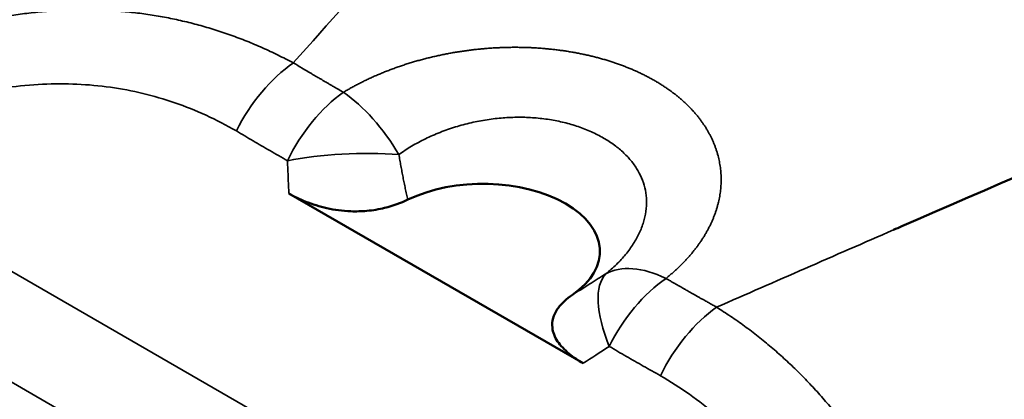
# Model space of a CAD drawing. Header units: millimetres. Extents: x 9 to 400, y 8 to 282.
# Tile 11 of 22: x 360 to 369, y 78 to 81. Entities that reach past the tile are written whole.
import ezdxf

# ---------------------------------------------------------------- set-up
doc = ezdxf.new("R2010")
doc.units = ezdxf.units.MM
doc.layers.add('Visible (ISO)', color=7, linetype='Continuous', lineweight=50)
doc.layers.add('Visible Narrow (ISO)', color=7, linetype='Continuous', lineweight=35)

msp = doc.modelspace()

# ---------------------------------------------------------------- linework, layer by layer
at = {"layer": 'Visible (ISO)'}
msp.add_line((365.1038, 78.2075), (362.5876, 79.6602), dxfattribs=at)
msp.add_ellipse((364.2463, 79.1651), major_axis=(1, 0), ratio=0.57735, start_param=5.585152, end_param=8.552016, dxfattribs=at)
for points, knots in [([(354.0033, 76.2392), (356.719, 79.1467), (359.3937, 81.8654), (363.238, 86.2689), (364.6522, 87.8883), (366.7294, 90.0587), (367.3901, 90.7802), (368.9802, 92.6208), (370.0387, 93.7618), (372.2335, 95.4796), (373.2652, 96.1704), (375.2747, 97.4913), (376.2739, 98.0947), (377.9737, 98.7613), (378.5789, 98.9441), (380.1365, 99.2857), (381.1229, 99.3856), (383.187, 99.3485), (384.2837, 99.1762), (385.7738, 98.721), (386.2139, 98.5584), (386.6439, 98.3729)], [0, 0, 0, 0, 1.478629, 1.478629, 2.233942, 2.233942, 2.676216, 2.676216, 3.197311, 3.197311, 3.655058, 3.655058, 4.034485, 4.034485, 4.225927, 4.225927, 4.517764, 4.517764, 4.845347, 4.845347, 4.985547, 4.985547, 4.985547, 4.985547]), ([(399.6771, 86.9193), (399.677, 85.8462), (399.5141, 84.6825), (398.8511, 82.5972), (398.3949, 81.6449), (397.3263, 79.9161), (396.7327, 79.1229), (395.3131, 77.4144), (394.4633, 76.5183), (391.9219, 74.0906), (390.0861, 72.6492), (386.8065, 70.8422), (385.4354, 70.2756), (383.0685, 69.4674), (382.0857, 69.1779), (380.1999, 68.5515), (379.2144, 68.201), (375.3277, 66.7735), (372.3637, 65.5967), (367.3447, 63.7924), (365.3921, 63.0935), (363.4046, 62.2452)], [0, 0, 0, 0, 0.36327, 0.36327, 0.680504, 0.680504, 0.974046, 0.974046, 1.353882, 1.353882, 2.060051, 2.060051, 2.498862, 2.498862, 2.87322, 2.87322, 3.267976, 3.267976, 4.45231, 4.45231, 5.247447, 5.247447, 5.247447, 5.247447]), ([(367.758, 79.3491), (367.7813, 79.3592), (367.8045, 79.3693), (369.3331, 80.0348), (370.8525, 80.6885), (372.4469, 81.2257)], [0, 0, 0, 0, 0.015206, 0.015206, 1, 1, 1, 1]), ([(363.6035, 79.6074), (363.5438, 79.5785), (363.4778, 79.5541), (363.3573, 79.5248), (363.3068, 79.5163), (363.2086, 79.5074), (363.1623, 79.5062), (363.0461, 79.5105), (362.9779, 79.5196), (362.8487, 79.5483), (362.7883, 79.5674), (362.6804, 79.6108), (362.6322, 79.6345), (362.5876, 79.6602)], [0.000001, 0.000001, 0.000001, 0.000001, 0.0234092, 0.0234092, 0.0392662, 0.0392662, 0.053234, 0.053234, 0.0742484, 0.0742484, 0.094795, 0.094795, 0.1136857, 0.1136857, 0.1136857, 0.1136857]), ([(365.1038, 78.2075), (365.0592, 78.2332), (365.0181, 78.2611), (364.943, 78.3234), (364.9099, 78.3583), (364.8602, 78.4329), (364.8444, 78.4722), (364.837, 78.5393), (364.8391, 78.5661), (364.8546, 78.6227), (364.8693, 78.6519), (364.9201, 78.7215), (364.9622, 78.7595), (365.0124, 78.794)], [0.000001, 0.000001, 0.000001, 0.000001, 0.0189093, 0.0189093, 0.0394798, 0.0394798, 0.0604974, 0.0604974, 0.0744746, 0.0744746, 0.0903424, 0.0903424, 0.1137589, 0.1137589, 0.1137589, 0.1137589])]:
    msp.add_open_spline(points, degree=3, knots=knots, dxfattribs=at)
at = {"layer": 'Visible Narrow (ISO)'}
for p, q in [((367.5932, 74.735), (358.538, 79.9631)), ((357.7658, 79.4607), (367.2579, 73.9804))]:
    msp.add_line(p, q, dxfattribs=at)
for centre, major_axis, ratio, start_param, end_param in [((362.6921, 80.0073), (-0.5078, -0.8615), 0.577264, 4.031558, 4.831857), ((363.1289, 79.7528), (0.4923, 0.8704), 0.578011, 0.881048, 1.679977), ((363.1289, 79.7528), (-0.5118, 0.8591), 0.466038, 5.486372, 5.491564), ((363.1289, 79.7528), (-0.5118, 0.8591), 0.466038, 4.714571, 5.486372), ((363.1289, 79.7528), (-0.9994, -0.0352), 0.247702, 4.292718, 5.290924), ((365.8796, 78.1646), (-0.6302, 0.7764), 0.562494, 5.4066, 6.18353), ((365.8796, 78.1646), (-0.5559, 0.8313), 0.401687, 0.089947, 1.088159), ((365.8796, 78.1646), (-0.5075, -0.8617), 0.576674, 4.032731, 4.83166), ((366.3183, 77.9137), (-0.4922, -0.8705), 0.577406, 4.021193, 4.821492), ((365.4969, 78.606), (-1.0526, -0.7347), 0.087756, 1.127618, 1.346698)]:
    msp.add_ellipse(centre, major_axis=major_axis, ratio=ratio, start_param=start_param, end_param=end_param, dxfattribs=at)
for points, knots in [([(399.6771, 86.9193), (399.6771, 86.8054), (399.6024, 86.6836), (399.4513, 86.5595), (399.1079, 86.2774), (398.3699, 85.9833), (397.3194, 85.1235), (396.4193, 84.3867), (395.2897, 83.2346), (394.1215, 82.2515), (392.9448, 81.2611), (391.7288, 80.4423), (390.3907, 79.6872), (389.0099, 78.908), (387.4992, 78.1966), (386.0202, 77.4921), (384.5429, 76.7885), (383.0974, 76.0918), (381.6853, 75.2765), (380.2504, 74.4482), (378.8501, 73.4975), (377.4214, 72.6097), (376.0198, 71.7386), (374.5909, 70.9281), (373.1576, 70.1479), (371.7392, 69.3759), (370.3164, 68.6336), (368.8937, 67.8913), (367.699, 67.268), (366.5042, 66.6446), (365.312, 66.0037)], [0.1374957, 0.1374957, 0.1374957, 0.1374957, 0.182957, 0.182957, 0.182957, 0.2862952, 0.2862952, 0.2862952, 0.3748498, 0.3748498, 0.3748498, 0.4640566, 0.4640566, 0.4640566, 0.5561033, 0.5561033, 0.5561033, 0.6480442, 0.6480442, 0.6480442, 0.7414635, 0.7414635, 0.7414635, 0.8331203, 0.8331203, 0.8331203, 0.9238269, 0.9238269, 0.9238269, 1, 1, 1, 1]), ([(358.5098, 80.5594), (358.5367, 80.5748), (358.5636, 80.59), (358.6173, 80.6198), (358.6442, 80.6344), (358.6978, 80.6631), (358.7246, 80.6771), (358.7782, 80.7047), (358.8049, 80.7181), (358.8584, 80.7446), (358.8851, 80.7575), (358.9385, 80.7829), (358.9652, 80.7953), (359.0185, 80.8195), (359.0452, 80.8314), (359.0985, 80.8546), (359.1251, 80.866), (359.1783, 80.8881), (359.2048, 80.8989), (359.2578, 80.9199), (359.2843, 80.9302), (359.3371, 80.9501), (359.3634, 80.9598), (359.416, 80.9786), (359.4422, 80.9878), (359.4946, 81.0056), (359.5207, 81.0142), (359.5728, 81.0309), (359.5988, 81.039), (359.6507, 81.0547), (359.6766, 81.0623), (359.7282, 81.0769), (359.754, 81.0839), (359.8053, 81.0975), (359.8309, 81.104), (359.8819, 81.1166), (359.9073, 81.1226), (359.958, 81.1341), (359.9833, 81.1396), (360.0337, 81.1501), (360.0589, 81.1551), (360.109, 81.1646), (360.1341, 81.1691), (360.1841, 81.1776), (360.2091, 81.1816), (360.2589, 81.1892), (360.2838, 81.1928), (360.3335, 81.1994), (360.3584, 81.2025), (360.408, 81.2082), (360.4328, 81.2108), (360.4823, 81.2156), (360.5071, 81.2177), (360.5565, 81.2215), (360.5811, 81.2232), (360.6303, 81.2261), (360.6549, 81.2273), (360.7039, 81.2292), (360.7284, 81.23), (360.7773, 81.231), (360.8017, 81.2313), (360.8504, 81.2314), (360.8746, 81.2312), (360.9231, 81.2304), (360.9473, 81.2297), (360.9956, 81.228), (361.0197, 81.2269), (361.0677, 81.2243), (361.0917, 81.2227), (361.1395, 81.2192), (361.1634, 81.2172), (361.211, 81.2128), (361.2347, 81.2103), (361.282, 81.205), (361.3056, 81.2021), (361.3527, 81.1958), (361.3762, 81.1925), (361.423, 81.1854), (361.4464, 81.1816), (361.493, 81.1736), (361.5163, 81.1694), (361.5627, 81.1605), (361.5859, 81.1558), (361.6322, 81.146), (361.6553, 81.1408), (361.7015, 81.1301), (361.7246, 81.1245), (361.7707, 81.1129), (361.7937, 81.1069), (361.8397, 81.0943), (361.8626, 81.0878), (361.9085, 81.0743), (361.9314, 81.0674), (361.9771, 81.053), (361.9999, 81.0456), (362.0455, 81.0302), (362.0683, 81.0224), (362.1137, 81.0061), (362.1364, 80.9978), (362.1816, 80.9807), (362.2042, 80.9719), (362.2492, 80.9538), (362.2717, 80.9446), (362.3166, 80.9256), (362.3389, 80.9159), (362.3836, 80.896), (362.4059, 80.8859), (362.4503, 80.8651), (362.4723, 80.8546), (362.516, 80.8331), (362.5377, 80.8222), (362.5812, 80.7999), (362.6029, 80.7885), (362.6251, 80.7772)], [0.0000038, 0.0000038, 0.0000038, 0.0000038, 0.0178571, 0.0178571, 0.0357143, 0.0357143, 0.0535714, 0.0535714, 0.0714286, 0.0714286, 0.0892857, 0.0892857, 0.1071429, 0.1071429, 0.125, 0.125, 0.1428571, 0.1428571, 0.1607143, 0.1607143, 0.1785714, 0.1785714, 0.1964286, 0.1964286, 0.2142857, 0.2142857, 0.2321429, 0.2321429, 0.25, 0.25, 0.2678571, 0.2678571, 0.2857143, 0.2857143, 0.3035714, 0.3035714, 0.3214286, 0.3214286, 0.3392857, 0.3392857, 0.3571429, 0.3571429, 0.375, 0.375, 0.3928571, 0.3928571, 0.4107143, 0.4107143, 0.4285714, 0.4285714, 0.4464286, 0.4464286, 0.4642857, 0.4642857, 0.4821429, 0.4821429, 0.5, 0.5, 0.5178571, 0.5178571, 0.5357143, 0.5357143, 0.5535714, 0.5535714, 0.5714286, 0.5714286, 0.5892857, 0.5892857, 0.6071429, 0.6071429, 0.625, 0.625, 0.6428571, 0.6428571, 0.6607143, 0.6607143, 0.6785714, 0.6785714, 0.6964286, 0.6964286, 0.7142857, 0.7142857, 0.7321429, 0.7321429, 0.75, 0.75, 0.7678571, 0.7678571, 0.7857143, 0.7857143, 0.8035714, 0.8035714, 0.8214286, 0.8214286, 0.8392857, 0.8392857, 0.8571429, 0.8571429, 0.875, 0.875, 0.8928571, 0.8928571, 0.9107143, 0.9107143, 0.9285714, 0.9285714, 0.9464286, 0.9464286, 0.9642857, 0.9642857, 0.9821429, 0.9821429, 0.9999368, 0.9999368, 0.9999368, 0.9999368]), ([(363.0541, 80.5261), (363.0645, 80.5323), (363.0749, 80.5385), (363.096, 80.5506), (363.1066, 80.5567), (363.1279, 80.5686), (363.1387, 80.5744), (363.1604, 80.5861), (363.1713, 80.5918), (363.1932, 80.6032), (363.2154, 80.6144), (363.249, 80.6308), (363.283, 80.6468), (363.3175, 80.6624), (363.3524, 80.6775), (363.3876, 80.6922), (363.4232, 80.7065), (363.4591, 80.7203), (363.4954, 80.7337), (363.5198, 80.7423), (363.5443, 80.7508), (363.569, 80.7591), (363.6062, 80.7711), (363.6437, 80.7826), (363.6689, 80.79), (363.6942, 80.7972), (363.7069, 80.8007), (363.7324, 80.8076), (363.758, 80.8144), (363.7966, 80.824), (363.8354, 80.8331), (363.8744, 80.8418), (363.9136, 80.8499), (363.9398, 80.855), (363.9661, 80.86), (363.9793, 80.8624), (364.0057, 80.867), (364.019, 80.8692), (364.0455, 80.8734), (364.0721, 80.8775), (364.1121, 80.8832), (364.1388, 80.8866), (364.1656, 80.8898), (364.179, 80.8913), (364.2058, 80.8942), (364.2192, 80.8956), (364.2461, 80.8981), (364.2596, 80.8993), (364.2865, 80.9015), (364.3134, 80.9035), (364.3538, 80.906), (364.3942, 80.9079), (364.4345, 80.9093), (364.4749, 80.9102), (364.5018, 80.9105), (364.5286, 80.9105), (364.542, 80.9104), (364.5688, 80.9101), (364.5955, 80.9097), (364.6356, 80.9084), (364.6754, 80.9066), (364.7152, 80.9043), (364.7547, 80.9014), (364.7941, 80.898), (364.8332, 80.8941), (364.8591, 80.8911), (364.885, 80.888), (364.9108, 80.8847), (364.9491, 80.8792), (364.9745, 80.8752), (364.9998, 80.8711), (365.0124, 80.8689), (365.0374, 80.8644), (365.0499, 80.8621), (365.0747, 80.8572), (365.0871, 80.8547), (365.1117, 80.8496), (365.1239, 80.8469), (365.1483, 80.8414), (365.1604, 80.8386), (365.1844, 80.8328), (365.1964, 80.8298), (365.2202, 80.8237), (365.232, 80.8205), (365.2556, 80.8141), (365.2789, 80.8075), (365.3135, 80.7972), (365.3363, 80.79), (365.3589, 80.7827), (365.3701, 80.7789), (365.3924, 80.7713), (365.4145, 80.7635), (365.4363, 80.7555), (365.4579, 80.7473), (365.4686, 80.7431), (365.4898, 80.7346), (365.5109, 80.726), (365.542, 80.7127), (365.5624, 80.7035), (365.5826, 80.6942), (365.5926, 80.6895), (365.6124, 80.68), (365.632, 80.6703), (365.6609, 80.6554), (365.6892, 80.6401), (365.7169, 80.6245), (365.7441, 80.6084), (365.7707, 80.592), (365.7967, 80.5752), (365.8222, 80.558), (365.8471, 80.5404), (365.8714, 80.5225), (365.8872, 80.5102), (365.9029, 80.4979), (365.9183, 80.4854), (365.9408, 80.4664), (365.9627, 80.447), (365.9768, 80.4338), (365.9908, 80.4205), (365.9976, 80.4138), (366.0111, 80.4003), (366.0178, 80.3935), (366.0308, 80.3798), (366.0373, 80.3729), (366.0499, 80.3589), (366.0561, 80.3519), (366.0683, 80.3377), (366.0743, 80.3305), (366.086, 80.3162), (366.0975, 80.3017), (366.1085, 80.287), (366.1192, 80.2722), (366.1245, 80.2647), (366.1348, 80.2498), (366.1398, 80.2422), (366.1496, 80.2271), (366.1544, 80.2194), (366.1637, 80.2041), (366.1682, 80.1964), (366.1771, 80.1808), (366.1813, 80.173), (366.1896, 80.1574), (366.1977, 80.1416), (366.209, 80.1177), (366.2195, 80.0936), (366.2292, 80.0693), (366.2382, 80.0448), (366.2463, 80.0201), (366.2537, 79.9953), (366.2602, 79.9703), (366.266, 79.9451), (366.2692, 79.9283), (366.2723, 79.9114), (366.2736, 79.9029), (366.2761, 79.8859), (366.2783, 79.8689), (366.2807, 79.8433), (366.2818, 79.8262), (366.2827, 79.809), (366.2829, 79.8004), (366.2832, 79.7833), (366.2832, 79.7747), (366.2829, 79.7574), (366.2824, 79.7402), (366.2813, 79.7229), (366.2799, 79.7057), (366.2791, 79.6971), (366.2772, 79.6798), (366.275, 79.6625), (366.2709, 79.6366), (366.266, 79.6108), (366.2603, 79.5849), (366.2537, 79.5591), (366.2464, 79.5333), (366.2382, 79.5076), (366.2293, 79.482), (366.2195, 79.4564), (366.209, 79.431), (366.1977, 79.4056), (366.1855, 79.3804), (366.1726, 79.3553), (366.159, 79.3303), (366.1445, 79.3055), (366.1293, 79.2808), (366.1133, 79.2562), (366.0966, 79.2318), (366.0791, 79.2076), (366.0608, 79.1836), (366.0418, 79.1597), (366.0221, 79.1361), (366.0016, 79.1127), (365.9804, 79.0895), (365.9585, 79.0665), (365.9434, 79.0513), (365.9281, 79.0362), (365.9125, 79.0212), (365.8965, 79.0064), (365.8802, 78.9916), (365.872, 78.9843), (365.8552, 78.9697), (365.8468, 78.9624), (365.8296, 78.9481), (365.8209, 78.9409), (365.8121, 78.9338)], [0, 0, 0, 0, 0.0068493, 0.0068493, 0.0136986, 0.0136986, 0.0205479, 0.0205479, 0.0273973, 0.0273973, 0.0342466, 0.0410959, 0.0479452, 0.0547945, 0.0616438, 0.0684932, 0.0753425, 0.0821918, 0.0890411, 0.0958904, 0.0958904, 0.1027397, 0.109589, 0.1164384, 0.1232877, 0.1232877, 0.130137, 0.130137, 0.1369863, 0.1438356, 0.1506849, 0.1575342, 0.1643836, 0.1712329, 0.1712329, 0.1780822, 0.1780822, 0.1849315, 0.1849315, 0.1917808, 0.1986301, 0.2054795, 0.2054795, 0.2123288, 0.2123288, 0.2191781, 0.2191781, 0.2260274, 0.2260274, 0.2328767, 0.239726, 0.2465753, 0.2534247, 0.260274, 0.2671233, 0.2671233, 0.2739726, 0.2739726, 0.2808219, 0.2876712, 0.2945205, 0.3013699, 0.3082192, 0.3150685, 0.3219178, 0.3287671, 0.3287671, 0.3356164, 0.3424658, 0.3493151, 0.3493151, 0.3561644, 0.3561644, 0.3630137, 0.3630137, 0.369863, 0.369863, 0.3767123, 0.3767123, 0.3835616, 0.3835616, 0.390411, 0.390411, 0.3972603, 0.3972603, 0.4041096, 0.4109589, 0.4178082, 0.4178082, 0.4246575, 0.4246575, 0.4315068, 0.4383562, 0.4383562, 0.4452055, 0.4452055, 0.4520548, 0.4589041, 0.4657534, 0.4657534, 0.4726027, 0.4726027, 0.4794521, 0.4863014, 0.4931507, 0.5, 0.5068493, 0.5136986, 0.5205479, 0.5273973, 0.5342466, 0.5410959, 0.5479452, 0.5479452, 0.5547945, 0.5616438, 0.5684932, 0.5753425, 0.5753425, 0.5821918, 0.5821918, 0.5890411, 0.5890411, 0.5958904, 0.5958904, 0.6027397, 0.6027397, 0.609589, 0.609589, 0.6164384, 0.6232877, 0.6232877, 0.630137, 0.630137, 0.6369863, 0.6369863, 0.6438356, 0.6438356, 0.6506849, 0.6506849, 0.6575342, 0.6575342, 0.6643836, 0.6712329, 0.6780822, 0.6849315, 0.6917808, 0.6986301, 0.7054795, 0.7123288, 0.7191781, 0.7260274, 0.7260274, 0.7328767, 0.7328767, 0.739726, 0.7465753, 0.7534247, 0.7534247, 0.760274, 0.760274, 0.7671233, 0.7671233, 0.7739726, 0.7808219, 0.7808219, 0.7876712, 0.7876712, 0.7945205, 0.8013699, 0.8082192, 0.8150685, 0.8219178, 0.8287671, 0.8356164, 0.8424658, 0.8493151, 0.8561644, 0.8630137, 0.869863, 0.8767123, 0.8835616, 0.890411, 0.8972603, 0.9041096, 0.9109589, 0.9178082, 0.9246575, 0.9315068, 0.9383562, 0.9452055, 0.9520548, 0.9589041, 0.9657534, 0.9657534, 0.9726027, 0.9794521, 0.9794521, 0.9863014, 0.9863014, 0.9931507, 0.9931507, 0.9999998, 0.9999998, 0.9999998, 0.9999998]), ([(362.6251, 80.7772), (362.6292, 80.7754), (362.6328, 80.7732), (362.6364, 80.771), (362.6425, 80.7673), (362.6486, 80.7636), (362.6547, 80.7599), (362.6685, 80.7515), (362.6822, 80.7433), (362.6959, 80.7352), (362.7153, 80.7236), (362.7345, 80.7123), (362.7534, 80.7011), (362.7604, 80.697), (362.7674, 80.6929), (362.7742, 80.6889), (362.778, 80.6866), (362.7818, 80.6844), (362.7856, 80.6822), (362.7993, 80.6741), (362.8127, 80.6662), (362.826, 80.6583), (362.8366, 80.6521), (362.8471, 80.6459), (362.8575, 80.6397), (362.8709, 80.6319), (362.8843, 80.624), (362.8976, 80.6162), (362.903, 80.6131), (362.9083, 80.61), (362.9136, 80.6068), (362.9218, 80.6021), (362.93, 80.5973), (362.9382, 80.5926), (362.9459, 80.5881), (362.9536, 80.5837), (362.9613, 80.5792), (362.9711, 80.5736), (362.9809, 80.5679), (362.9908, 80.5623), (363.0061, 80.5535), (363.0215, 80.5447), (363.0369, 80.5359), (363.0426, 80.5327), (363.0484, 80.5294), (363.0541, 80.5261)], [0.0000426, 0.0000426, 0.0000426, 0.0000426, 0.023579, 0.023579, 0.023579, 0.063843, 0.063843, 0.063843, 0.1553184, 0.1553184, 0.1553184, 0.2853351, 0.2853351, 0.2853351, 0.3333333, 0.3333333, 0.3333333, 0.3598835, 0.3598835, 0.3598835, 0.4556713, 0.4556713, 0.4556713, 0.5313849, 0.5313849, 0.5313849, 0.6281791, 0.6281791, 0.6281791, 0.6666667, 0.6666667, 0.6666667, 0.72547, 0.72547, 0.72547, 0.7802282, 0.7802282, 0.7802282, 0.8502034, 0.8502034, 0.8502034, 0.9592965, 0.9592965, 0.9592965, 0.99987, 0.99987, 0.99987, 0.99987]), ([(362.1378, 80.1957), (362.053, 80.2444), (361.8806, 80.3332), (361.6121, 80.4405), (361.339, 80.5201), (361.0619, 80.5729), (360.7765, 80.5995), (360.4817, 80.5994), (360.1799, 80.5717), (359.8732, 80.516), (359.5535, 80.4294), (359.2229, 80.3102), (358.8849, 80.1576), (358.6544, 80.032), (358.538, 79.9631)], [0, 0, 0, 0, 0.0833333, 0.1666667, 0.25, 0.3333333, 0.4166667, 0.5, 0.5833333, 0.6666667, 0.75, 0.8333333, 0.9166667, 0.9999997, 0.9999997, 0.9999997, 0.9999997]), ([(365.2775, 80.1347), (365.2445, 80.1538), (365.2097, 80.1715), (365.1372, 80.2041), (365.0995, 80.2189), (365.0217, 80.2454), (364.9817, 80.2571), (364.8998, 80.2772), (364.858, 80.2856), (364.773, 80.299), (364.7298, 80.3041), (364.6422, 80.3108), (364.5979, 80.3124), (364.5085, 80.3123), (364.4634, 80.3105), (364.3729, 80.3035), (364.3274, 80.2983), (364.2363, 80.2843), (364.1908, 80.2756), (364.1003, 80.2548), (364.0554, 80.2427), (363.9666, 80.2152), (363.9227, 80.1998), (363.8369, 80.166), (363.795, 80.1475), (363.7137, 80.1078), (363.6743, 80.0866), (363.5987, 80.0416), (363.5625, 80.018), (363.5281, 79.9932)], [0, 0, 0, 0, 0.071429, 0.071429, 0.142857, 0.142857, 0.214286, 0.214286, 0.285714, 0.285714, 0.357143, 0.357143, 0.428571, 0.428571, 0.5, 0.5, 0.571429, 0.571429, 0.642857, 0.642857, 0.714286, 0.714286, 0.785714, 0.785714, 0.857143, 0.857143, 0.928571, 0.928571, 1, 1, 1, 1]), ([(362.1378, 80.1957), (362.1853, 80.167), (362.281, 80.11), (362.4233, 80.0272), (362.5239, 79.9698), (362.5751, 79.9408)], [0, 0, 0, 0, 0.3333333, 0.6666667, 0.9999789, 0.9999789, 0.9999789, 0.9999789]), ([(365.296, 78.9725), (365.3285, 78.9984), (365.3591, 79.0253), (365.4161, 79.0809), (365.4426, 79.1096), (365.4909, 79.1684), (365.5128, 79.1984), (365.5517, 79.2593), (365.5687, 79.2901), (365.5978, 79.3522), (365.6097, 79.3834), (365.6286, 79.4455), (365.6354, 79.4766), (365.6441, 79.5381), (365.6459, 79.5686), (365.6444, 79.6287), (365.6412, 79.6584), (365.6298, 79.7167), (365.6217, 79.7453), (365.6006, 79.8013), (365.5876, 79.8287), (365.5568, 79.8821), (365.539, 79.9082), (365.4988, 79.9586), (365.4763, 79.983), (365.4268, 80.0299), (365.3998, 80.0525), (365.3417, 80.0953), (365.3105, 80.1157), (365.2775, 80.1347)], [0, 0, 0, 0, 0.071429, 0.071429, 0.142857, 0.142857, 0.214286, 0.214286, 0.285714, 0.285714, 0.357143, 0.357143, 0.428571, 0.428571, 0.5, 0.5, 0.571429, 0.571429, 0.642857, 0.642857, 0.714286, 0.714286, 0.785714, 0.785714, 0.857143, 0.857143, 0.928571, 0.928571, 1, 1, 1, 1]), ([(363.5281, 79.9932), (363.5309, 79.9767), (363.5336, 79.9604), (363.5392, 79.9277), (363.5421, 79.9115), (363.5479, 79.8791), (363.5509, 79.863), (363.5569, 79.8308), (363.56, 79.8147), (363.5662, 79.7827), (363.5694, 79.7667), (363.5759, 79.7348), (363.5792, 79.7189), (363.5859, 79.687), (363.5893, 79.6711), (363.5963, 79.6393), (363.5999, 79.6234), (363.6036, 79.6074)], [0.000006, 0.000006, 0.000006, 0.000006, 0.125, 0.125, 0.25, 0.25, 0.375, 0.375, 0.5, 0.5, 0.625, 0.625, 0.75, 0.75, 0.875, 0.875, 1, 1, 1, 1]), ([(362.5876, 79.6602), (362.5857, 79.6957), (362.5838, 79.7325), (362.582, 79.7705), (362.5817, 79.7786), (362.5813, 79.7868), (362.5809, 79.795), (362.5793, 79.8312), (362.5778, 79.8685), (362.5764, 79.9069), (362.5759, 79.9181), (362.5755, 79.9294), (362.5751, 79.9408)], [0, 0, 0, 0, 0.4120821, 0.4120821, 0.4120821, 0.5, 0.5, 0.5, 0.8869517, 0.8869517, 0.8869517, 1, 1, 1, 1]), ([(365.0124, 78.794), (365.024, 78.8011), (365.0356, 78.8082), (365.0589, 78.8225), (365.0706, 78.8297), (365.094, 78.8442), (365.1057, 78.8515), (365.1293, 78.8662), (365.141, 78.8736), (365.1647, 78.8885), (365.1765, 78.896), (365.2002, 78.911), (365.2121, 78.9186), (365.236, 78.9338), (365.2479, 78.9415), (365.2719, 78.9569), (365.2839, 78.9647), (365.296, 78.9725)], [0.0000008, 0.0000008, 0.0000008, 0.0000008, 0.125, 0.125, 0.25, 0.25, 0.375, 0.375, 0.5, 0.5, 0.625, 0.625, 0.75, 0.75, 0.875, 0.875, 1, 1, 1, 1]), ([(365.8121, 78.9338), (365.8191, 78.9297), (365.826, 78.9256), (365.833, 78.9216), (365.8439, 78.9152), (365.8547, 78.9089), (365.8655, 78.9026), (365.8793, 78.8946), (365.893, 78.8866), (365.9067, 78.8787), (365.9205, 78.8707), (365.9342, 78.8628), (365.9478, 78.8551), (365.9527, 78.8522), (365.9577, 78.8494), (365.9626, 78.8466), (365.9653, 78.845), (365.9681, 78.8435), (365.9708, 78.8419), (365.9806, 78.8363), (365.9904, 78.8307), (366.0001, 78.8252), (366.0139, 78.8175), (366.0274, 78.8098), (366.0409, 78.8022), (366.0583, 78.7924), (366.0755, 78.7827), (366.0927, 78.773), (366.0968, 78.7707), (366.1009, 78.7684), (366.1049, 78.7661), (366.1183, 78.7586), (366.1315, 78.7511), (366.1449, 78.7435), (366.1548, 78.738), (366.1647, 78.7324), (366.1746, 78.7268), (366.1873, 78.7197), (366.2, 78.7126), (366.2127, 78.7056), (366.2234, 78.6997), (366.2342, 78.6938), (366.2446, 78.6875)], [0, 0, 0, 0, 0.0451307, 0.0451307, 0.0451307, 0.1161161, 0.1161161, 0.1161161, 0.2071589, 0.2071589, 0.2071589, 0.2995361, 0.2995361, 0.2995361, 0.3333333, 0.3333333, 0.3333333, 0.3520501, 0.3520501, 0.3520501, 0.41945, 0.41945, 0.41945, 0.5149387, 0.5149387, 0.5149387, 0.6376477, 0.6376477, 0.6376477, 0.6666667, 0.6666667, 0.6666667, 0.761837, 0.761837, 0.761837, 0.8323492, 0.8323492, 0.8323492, 0.9229861, 0.9229861, 0.9229861, 0.9999516, 0.9999516, 0.9999516, 0.9999516]), ([(366.2446, 78.6875), (366.2644, 78.6745), (366.2847, 78.6617), (366.3048, 78.6487), (366.3251, 78.6356), (366.3452, 78.6222), (366.3653, 78.6088), (366.3853, 78.5953), (366.4051, 78.5816), (366.4249, 78.5678), (366.4446, 78.5539), (366.4643, 78.5398), (366.4838, 78.5256), (366.5033, 78.5114), (366.5227, 78.497), (366.5419, 78.4824), (366.5612, 78.4678), (366.5803, 78.453), (366.5993, 78.438), (366.6182, 78.4231), (366.6371, 78.4079), (366.6558, 78.3926), (366.6745, 78.3773), (366.6931, 78.3618), (366.7116, 78.3461), (366.73, 78.3305), (366.7484, 78.3146), (366.7665, 78.2986), (366.7847, 78.2826), (366.8028, 78.2664), (366.8207, 78.2501), (366.8386, 78.2337), (366.8564, 78.2172), (366.874, 78.2005), (366.8916, 78.1838), (366.9091, 78.1669), (366.9265, 78.1499), (366.9438, 78.1329), (366.9611, 78.1157), (366.9781, 78.0983), (366.9952, 78.081), (367.0121, 78.0635), (367.0289, 78.0458), (367.0457, 78.0281), (367.0623, 78.0103), (367.0789, 77.9922), (367.0954, 77.9742), (367.1117, 77.9561), (367.128, 77.9377), (367.1442, 77.9194), (367.1603, 77.9009), (367.1762, 77.8822), (367.1922, 77.8636), (367.208, 77.8447), (367.2237, 77.8257), (367.2395, 77.8067), (367.255, 77.7874), (367.2705, 77.768), (367.286, 77.7486), (367.3014, 77.729), (367.3166, 77.7092), (367.3319, 77.6894), (367.347, 77.6694), (367.362, 77.6493), (367.377, 77.6291), (367.3919, 77.6087), (367.4067, 77.5881), (367.4214, 77.5676), (367.4361, 77.5468), (367.4506, 77.5259), (367.4651, 77.505), (367.4795, 77.4838), (367.4938, 77.4625), (367.5081, 77.4412), (367.5222, 77.4197), (367.5362, 77.398), (367.5502, 77.3764), (367.5641, 77.3545), (367.5779, 77.3325), (367.5916, 77.3104), (367.6052, 77.2882), (367.6187, 77.2658), (367.6322, 77.2434), (367.6456, 77.2208), (367.6588, 77.198), (367.672, 77.1753), (367.6851, 77.1523), (367.698, 77.1292), (367.711, 77.1061), (367.7238, 77.0828), (367.7364, 77.0593), (367.7491, 77.0359), (367.7616, 77.0122), (367.774, 76.9884), (367.7864, 76.9646), (367.7987, 76.9406), (367.8107, 76.9164), (367.8228, 76.8923), (367.8348, 76.8679), (367.8466, 76.8435), (367.8584, 76.819), (367.8701, 76.7943), (367.8816, 76.7695), (367.8909, 76.7493), (367.9002, 76.729), (367.9094, 76.7085), (367.9115, 76.7039), (367.9136, 76.6992), (367.9156, 76.6945), (367.9269, 76.6694), (367.9379, 76.644), (367.9489, 76.6185), (367.9598, 76.5929), (367.9706, 76.5671), (367.9813, 76.5412), (367.9919, 76.5152), (368.0024, 76.4891), (368.0128, 76.4627), (368.0232, 76.4364), (368.0334, 76.4098), (368.0435, 76.383), (368.0537, 76.3561), (368.0636, 76.3291), (368.0735, 76.3018), (368.0833, 76.2746), (368.093, 76.2471), (368.1026, 76.2193), (368.1121, 76.1916), (368.1215, 76.1637), (368.1308, 76.1355), (368.1401, 76.1074), (368.1492, 76.079), (368.1582, 76.0505), (368.1671, 76.0219), (368.176, 75.9931), (368.1846, 75.9641), (368.1933, 75.9351), (368.2018, 75.9059), (368.2101, 75.8765), (368.2185, 75.8471), (368.2267, 75.8175), (368.2347, 75.7877), (368.2428, 75.7578), (368.2507, 75.7278), (368.2584, 75.6975), (368.2661, 75.6673), (368.2736, 75.6369), (368.281, 75.6062), (368.2884, 75.5756), (368.2956, 75.5447), (368.3027, 75.5137), (368.3097, 75.4827), (368.3166, 75.4515), (368.3233, 75.4201), (368.33, 75.3887), (368.3365, 75.3572), (368.3428, 75.3255), (368.3492, 75.2937), (368.3553, 75.2618), (368.3613, 75.2298), (368.3673, 75.1977), (368.3731, 75.1654), (368.3787, 75.133), (368.3844, 75.1005), (368.3898, 75.0678), (368.3951, 75.0349), (368.4003, 75.002), (368.4054, 74.9689), (368.4103, 74.9356), (368.4152, 74.9023), (368.4199, 74.8689), (368.4244, 74.8352)], [0.000063, 0.000063, 0.000063, 0.000063, 0.0178571, 0.0178571, 0.0178571, 0.0357143, 0.0357143, 0.0357143, 0.0535714, 0.0535714, 0.0535714, 0.0714286, 0.0714286, 0.0714286, 0.0892857, 0.0892857, 0.0892857, 0.1071429, 0.1071429, 0.1071429, 0.125, 0.125, 0.125, 0.1428571, 0.1428571, 0.1428571, 0.1607143, 0.1607143, 0.1607143, 0.1785714, 0.1785714, 0.1785714, 0.1964286, 0.1964286, 0.1964286, 0.2142857, 0.2142857, 0.2142857, 0.2321429, 0.2321429, 0.2321429, 0.25, 0.25, 0.25, 0.2678571, 0.2678571, 0.2678571, 0.2857143, 0.2857143, 0.2857143, 0.3035714, 0.3035714, 0.3035714, 0.3214286, 0.3214286, 0.3214286, 0.3392857, 0.3392857, 0.3392857, 0.3571429, 0.3571429, 0.3571429, 0.375, 0.375, 0.375, 0.3928571, 0.3928571, 0.3928571, 0.4107143, 0.4107143, 0.4107143, 0.4285714, 0.4285714, 0.4285714, 0.4464286, 0.4464286, 0.4464286, 0.4642857, 0.4642857, 0.4642857, 0.4821429, 0.4821429, 0.4821429, 0.5, 0.5, 0.5, 0.5178571, 0.5178571, 0.5178571, 0.5357143, 0.5357143, 0.5357143, 0.5535714, 0.5535714, 0.5535714, 0.5714286, 0.5714286, 0.5714286, 0.5892857, 0.5892857, 0.5892857, 0.6071429, 0.6071429, 0.6071429, 0.6216911, 0.6216911, 0.6216911, 0.625, 0.625, 0.625, 0.6428571, 0.6428571, 0.6428571, 0.6607143, 0.6607143, 0.6607143, 0.6785714, 0.6785714, 0.6785714, 0.6964286, 0.6964286, 0.6964286, 0.7142857, 0.7142857, 0.7142857, 0.7321429, 0.7321429, 0.7321429, 0.75, 0.75, 0.75, 0.7678571, 0.7678571, 0.7678571, 0.7857143, 0.7857143, 0.7857143, 0.8035714, 0.8035714, 0.8035714, 0.8214286, 0.8214286, 0.8214286, 0.8392857, 0.8392857, 0.8392857, 0.8571429, 0.8571429, 0.8571429, 0.875, 0.875, 0.875, 0.8928571, 0.8928571, 0.8928571, 0.9107143, 0.9107143, 0.9107143, 0.9285714, 0.9285714, 0.9285714, 0.9464286, 0.9464286, 0.9464286, 0.9642857, 0.9642857, 0.9642857, 0.9821429, 0.9821429, 0.9821429, 1, 1, 1, 1])]:
    msp.add_open_spline(points, degree=3, knots=knots, dxfattribs=at)
for points in [[(363.523, 81.7942), (363.2263, 81.4537), (362.9264, 81.1145), (362.6251, 80.7772)], [(366.2446, 78.6875), (366.7478, 78.9082), (367.2528, 79.129), (367.758, 79.3491)], [(365.765, 78.1015), (365.7153, 78.1289), (365.6166, 78.1842), (365.474, 78.2659), (365.3754, 78.3234), (365.3259, 78.3527)], [(367.5932, 74.735), (367.5812, 74.878), (367.549, 75.1551), (367.4776, 75.5442), (367.3847, 75.908), (367.2734, 76.2425), (367.1449, 76.5501), (366.9981, 76.8366), (366.8341, 77.1014), (366.6544, 77.3437), (366.4596, 77.5634), (366.2467, 77.7644), (366.0149, 77.9461), (365.8502, 78.0521), (365.765, 78.1015)]]:
    msp.add_open_spline(points, degree=3, dxfattribs=at)

doc.saveas('drawing.dxf')
